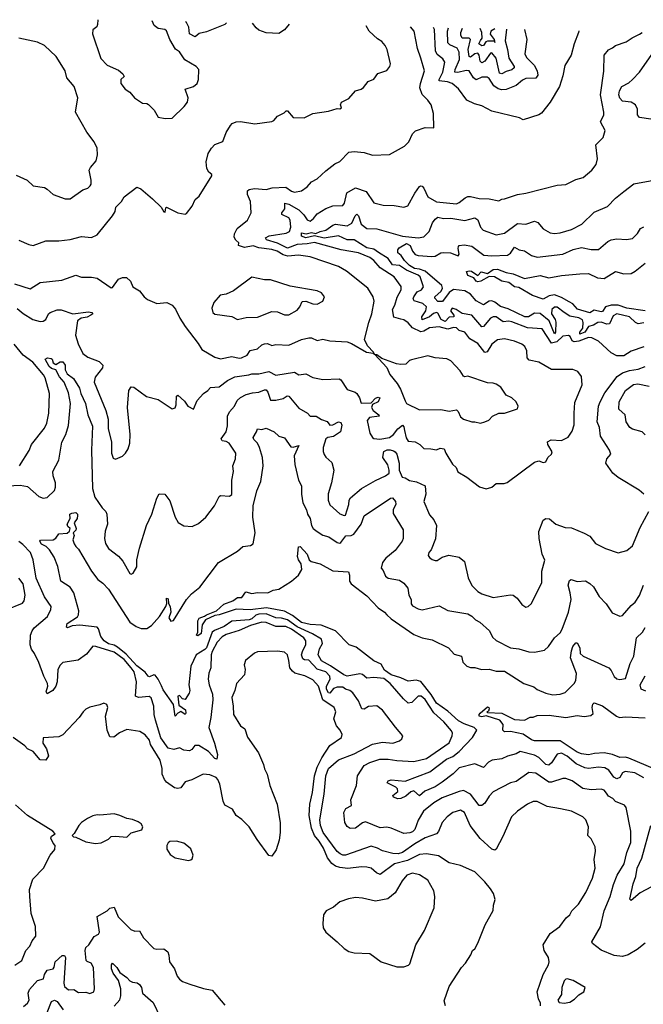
# Model space of a CAD drawing. Extents: x 1468344 to 1613994, y 525695 to 643861.
# Tile 76 of 256: x 1474510 to 1478901, y 636796 to 643725. Entities that reach past the tile are written whole.
import ezdxf

# ---------------------------------------------------------------- set-up
doc = ezdxf.new("R2010")
doc.units = 0

msp = doc.modelspace()

# ---------------------------------------------------------------- linework, layer by layer
at = {"layer": '0CON10XD'}
for points in [[(1475061.3, 643724.8), (1475059.4, 643690.6), (1475053.3, 643675), (1475026.2, 643653.8), (1475022.5, 643625), (1475080.9, 643450.9), (1475126, 643405), (1475205, 643368.9), (1475236, 643345), (1475246.7, 643325), (1475223.3, 643305), (1475222.5, 643275), (1475253.3, 643235), (1475286, 643215), (1475319.4, 643175), (1475375, 643137.1), (1475405, 643134.3), (1475418.3, 643128.3), (1475457.9, 643087.9), (1475485, 643038.8), (1475535, 643028.8), (1475585, 643032), (1475669.2, 643115), (1475691.4, 643145), (1475697.5, 643175), (1475676.7, 643235), (1475734.6, 643255.4), (1475759.2, 643275), (1475768.6, 643305), (1475771.2, 643375), (1475753.8, 643395), (1475673.5, 643443.5), (1475635, 643497.5), (1475608.3, 643518.3), (1475568.6, 643585), (1475545, 643646.2), (1475532.5, 643655), (1475485, 643662.3), (1475457.5, 643685), (1475443, 643715.9)], [(1474473.7, 641866.3), (1474585, 641831.9), (1474655, 641876.5), (1474807.4, 641892.6), (1474905, 641927.9), (1474945, 641912.3), (1475015, 641912.1), (1475055, 641905.5), (1475155, 641837.5), (1475165, 641840), (1475205, 641898.8), (1475235, 641910), (1475261.7, 641911.7), (1475290, 641885), (1475307.5, 641845), (1475355, 641816.7), (1475386.7, 641775), (1475410, 641755), (1475475, 641728), (1475545.9, 641735.9), (1475585, 641716.2), (1475607.4, 641687.4), (1475637.5, 641625), (1475675.9, 641565.9), (1475766.3, 641446.3), (1475794, 641405), (1475885, 641350.8), (1475925, 641337.5), (1476005, 641354.5), (1476055, 641343.1), (1476071.2, 641345), (1476112.5, 641365), (1476132.7, 641397.3), (1476185, 641409.4), (1476215, 641437.1), (1476235, 641444.4), (1476255.6, 641445.6), (1476285, 641432.5), (1476315, 641439.1), (1476405, 641433.5), (1476495, 641473.3), (1476546.8, 641486.8), (1476565.3, 641485.3), (1476605, 641467.8), (1476645, 641476.2), (1476695, 641464.6), (1476815, 641456.9), (1476846.7, 641446.7), (1476953.3, 641385), (1476998.3, 641378.3), (1477008.3, 641371.7), (1477002.5, 641385), (1476959.2, 641429.2), (1476938, 641475), (1476967.8, 641595), (1476990.6, 641655), (1477005.6, 641744.4), (1476998.9, 641775), (1476960.5, 641835), (1476812.2, 641955), (1476755, 641988.8), (1476555, 642056.1), (1476473.2, 642066.8), (1476398.5, 642061.5), (1476365, 642070.4), (1476323.3, 642095), (1476285, 642108.4), (1476195, 642118.8), (1476155, 642132.4), (1476092.9, 642122.9), (1476051.2, 642135), (1476054.2, 642155), (1476033, 642173), (1476020.4, 642195), (1476023.1, 642216.9), (1476040.6, 642255), (1476114.4, 642315), (1476140.5, 642365), (1476134.6, 642445), (1476114.6, 642495), (1476115, 642521.2), (1476125, 642530), (1476162.6, 642537.4), (1476245, 642529.3), (1476287.2, 642542.7), (1476385, 642546.7), (1476425, 642518.2), (1476445, 642511.5), (1476495, 642520.6), (1476535, 642548.8), (1476565, 642583.3), (1476604.1, 642605.9), (1476665, 642662), (1476730, 642710), (1476765, 642726.2), (1476827.3, 642792.7), (1476865, 642797.5), (1476935, 642790), (1476995, 642772), (1477115, 642776.7), (1477220, 642835), (1477249.2, 642865), (1477277.3, 642922.7), (1477297.5, 642942.5), (1477365, 642965.8), (1477426.7, 642963.3), (1477424, 643065), (1477408.6, 643125), (1477385, 643159.2), (1477345, 643198.6), (1477328.2, 643245), (1477331.5, 643275), (1477361.5, 643365), (1477333.8, 643455), (1477311.9, 643521.9), (1477288.5, 643645), (1477261.1, 643673.7)], [(1474503.9, 642173.9), (1474575, 642142), (1474605, 642136), (1474695, 642168.6), (1474785, 642168), (1474865, 642178.6), (1474945, 642198.1), (1475015, 642191.9), (1475055, 642210.8), (1475164.4, 642345), (1475181.9, 642375), (1475187.8, 642405), (1475227.1, 642445), (1475245, 642478.8), (1475335, 642546), (1475363.8, 642535), (1475445, 642464), (1475507.5, 642405), (1475525, 642372.5), (1475535, 642370), (1475538.3, 642401.7), (1475545, 642406.7), (1475625, 642365.6), (1475675, 642356.2), (1475685, 642360), (1475725, 642412.5), (1475745, 642460), (1475775, 642483.3), (1475863.3, 642625), (1475863.3, 642635), (1475841.2, 642651.2), (1475828.8, 642678.8), (1475823.1, 642725), (1475837.9, 642782.1), (1475860.3, 642819.7), (1475884.3, 642845.7), (1475941.4, 642868.6), (1475965, 642930), (1475995, 642981.2), (1476006.7, 642995), (1476035, 643007.1), (1476065, 643008.1), (1476165, 642992.9), (1476285, 643009.2), (1476300, 643015), (1476326.7, 643045), (1476371.7, 643068.3), (1476386.4, 643083.6), (1476395, 643083.8), (1476435, 643036.7), (1476514.1, 643034.1), (1476575, 643064.2), (1476685, 643080.8), (1476745, 643098.8), (1476765, 643097.5), (1476776.2, 643105), (1476770, 643125), (1476776.1, 643143.9), (1476828.6, 643171.4), (1476875, 643223.3), (1476915, 643236.2), (1476931.7, 643248.3), (1476965, 643288.8), (1477005, 643306), (1477032.7, 643347.3), (1477095, 643366.7), (1477116.2, 643395), (1477121.2, 643415), (1477098.8, 643515), (1477084.1, 643544.1), (1477061.2, 643571.2), (1477029.7, 643589.7), (1476971.2, 643645), (1476950.1, 643680.9)], [(1475966.8, 643703.8), (1475955, 643691.8), (1475825, 643640), (1475775, 643628.5), (1475745, 643603.2), (1475706.9, 643625), (1475701.2, 643671.2), (1475684.5, 643705), (1475677.6, 643710.5)], [(1476407.7, 643693.5), (1476375, 643654.3), (1476335, 643628.2), (1476245, 643633.1), (1476195, 643650.9), (1476175, 643666.9), (1476150, 643699.5)], [(1478446.5, 643646.1), (1478444.3, 643635), (1478414.2, 643555), (1478393.8, 643475), (1478347.7, 643402.3), (1478335, 643330), (1478310, 643255), (1478246, 643145), (1478183.9, 643066.1), (1478165.8, 643054.2), (1478055, 643020), (1478030, 643035), (1477835, 643081.1), (1477765, 643117.5), (1477712.4, 643132.4), (1477658.6, 643158.6), (1477599.1, 643239.1), (1477555.6, 643275), (1477522.6, 643287.4), (1477463.2, 643295), (1477462.9, 643305), (1477490, 643355), (1477504.6, 643425), (1477489.4, 643449.4), (1477450.9, 643480.9), (1477437.3, 643505), (1477430.8, 643655), (1477423.8, 643669.9)], [(1478064, 643655), (1478081.1, 643585), (1478067.3, 643485), (1478078.9, 643458.9), (1478132.9, 643405), (1478153.5, 643365), (1478158.6, 643335), (1478145, 643314.3), (1478075, 643312.1), (1478050.1, 643299.9), (1478005, 643262.7), (1477935, 643233.9), (1477905, 643232), (1477879.2, 643239.2), (1477849.1, 643259.1), (1477815, 643310.9), (1477800.8, 643320.8), (1477765, 643321), (1477725, 643300.7), (1477706.1, 643315), (1477674.8, 643364.8), (1477655, 643367.9), (1477595, 643352.5), (1477575.3, 643355.3), (1477575.6, 643375), (1477606.6, 643445), (1477605, 643495.8), (1477591.8, 643525), (1477538.3, 643548.3), (1477525, 643562.9), (1477523, 643645), (1477530.3, 643667.4)], [(1477939.1, 643657.9), (1477928.6, 643575), (1477945.3, 643515.3), (1477953.9, 643455), (1477991.2, 643395), (1477991.8, 643385), (1477975, 643371.6), (1477935, 643361.3), (1477905, 643344.8), (1477888.7, 643348.7), (1477865, 643453.8), (1477835, 643490.7), (1477825, 643488.5), (1477785, 643431.9), (1477765, 643420.3), (1477752, 643432), (1477744.7, 643475), (1477735, 643488.9), (1477715, 643484.7), (1477685, 643460.9), (1477675.5, 643465.5), (1477668.4, 643515), (1477685.3, 643585.3), (1477674.7, 643594.7), (1477625.7, 643595.7), (1477616.2, 643615), (1477617.1, 643635), (1477629.1, 643665.1)], [(1477855.1, 643659.8), (1477827, 643645), (1477824, 643624), (1477850.6, 643585), (1477853.2, 643572.6), (1477855, 643564.2), (1477853.2, 643572.6), (1477805, 643574.1), (1477791.9, 643568.1), (1477775, 643542.3), (1477765, 643541.9), (1477742.9, 643555), (1477755, 643578.9), (1477766.3, 643595), (1477764.6, 643634.6), (1477752.8, 643662.2)], [(1474485, 642630), (1474562.5, 642595), (1474605, 642556.7), (1474685, 642543.8), (1474705, 642533.3), (1474745, 642494), (1474830, 642465), (1474865, 642464.3), (1474955, 642526.7), (1474990.7, 642539.3), (1475006.7, 642555), (1475013, 642567), (1475013.3, 642595), (1475000.8, 642665), (1475009.2, 642685), (1475048.3, 642731.7), (1475058.9, 642775), (1475055, 642820), (1475035.5, 642865), (1474982.9, 642932.9), (1474904.4, 643075), (1474919.2, 643175), (1474895, 643253.8), (1474842, 643315), (1474831.4, 643365), (1474766.6, 643466.6), (1474685, 643542.5), (1474635, 643566.2), (1474505, 643594.4)], [(1475117.5, 640975), (1475132.5, 640915), (1475133.3, 640846.7), (1475156, 640755), (1475158, 640675), (1475169.3, 640639.3), (1475185, 640632.5), (1475235, 640653.3), (1475255.9, 640674.1), (1475274, 640705), (1475285.5, 640744.5), (1475288.5, 640805), (1475269.4, 640995), (1475280, 641115), (1475295, 641142.5), (1475315, 641140), (1475404.1, 641074.1), (1475485, 641053.3), (1475585, 640987.5), (1475605.9, 640994.1), (1475613.3, 641015), (1475613.9, 641076.1), (1475625, 641082.5), (1475671.2, 641041.2), (1475695, 641005.7), (1475735, 640984.4), (1475759.5, 641045), (1475803.6, 641095), (1475835.4, 641115), (1475855, 641137.1), (1475915, 641141.6), (1475973.9, 641186.1), (1476025, 641211.2), (1476123.3, 641225), (1476145, 641233.3), (1476195, 641232), (1476265, 641249.6), (1476315, 641224.4), (1476445, 641245.6), (1476475, 641225.5), (1476525, 641232.3), (1476575, 641206), (1476645, 641193.8), (1476758.8, 641198.8), (1476770.5, 641190.5), (1476815, 641122.5), (1476873.3, 641103.3), (1476885, 641094), (1476902.9, 641065), (1476915.7, 641025.7), (1476985, 641028.5), (1477015, 641061.9), (1477035, 641068.6), (1477046.7, 641065), (1477033.6, 641035), (1476993.4, 641016.6), (1476988.1, 640995), (1476999.7, 640975), (1477039.6, 640945), (1477040.6, 640935), (1476974.4, 640925.6), (1476956.7, 640905), (1476975.7, 640815), (1476995, 640786), (1477005, 640778.8), (1477045, 640772.9), (1477115, 640785.3), (1477142.2, 640805), (1477172.2, 640845), (1477205, 640871.6), (1477215, 640860), (1477219.6, 640835), (1477231.5, 640781.5), (1477245, 640759.5), (1477295, 640753.2), (1477326.9, 640735), (1477355, 640708), (1477406.2, 640706.2), (1477445, 640697.5), (1477470.9, 640709.1), (1477498.8, 640705), (1477510, 640675), (1477557.7, 640597.7), (1477582.7, 640572.7), (1477595, 640543.3), (1477658.8, 640505), (1477747.7, 640437.7), (1477795, 640424), (1477835, 640436.2), (1477865, 640462), (1477921.7, 640461.7), (1477942.7, 640467.3), (1478135, 640612), (1478165, 640621.2), (1478195, 640610), (1478215, 640614.3), (1478230, 640645), (1478255, 640667.5), (1478260, 640685), (1478229.4, 640735), (1478226.2, 640755), (1478252.1, 640767.9), (1478326.2, 640763.8), (1478372.5, 640787.5), (1478399.8, 640830.2), (1478414.5, 640875), (1478415.5, 640955), (1478419.8, 641030.2), (1478470.8, 641155), (1478466.9, 641215), (1478440, 641250), (1478405, 641262.7), (1478254.1, 641264.1), (1478165, 641315.6), (1478098.3, 641328.3), (1478084.5, 641345), (1478081.9, 641395), (1478066.7, 641425), (1478045, 641441.5), (1477995, 641461.8), (1477925, 641479.4), (1477875, 641472.9), (1477835, 641441.9), (1477801.6, 641388.4), (1477785, 641383.1), (1477735, 641445.6), (1477679.2, 641479.2), (1477645, 641525.6), (1477605, 641537.3), (1477585, 641556.4), (1477565, 641559.6), (1477525, 641548.2), (1477465, 641562.7), (1477395, 641556.8), (1477356.8, 641533.2), (1477335, 641529.1), (1477276.7, 641556.7), (1477245, 641591.9), (1477215, 641612.9), (1477195, 641618.1), (1477145, 641631.9), (1477134.7, 641684.7), (1477151.1, 641715), (1477168.2, 641771.8), (1477196.1, 641825), (1477196.7, 641846.7), (1477146.4, 641916.4), (1477049.4, 641979.4), (1477005, 642030.8), (1476975, 642051.2), (1476895, 642083.2), (1476775, 642104.4), (1476585, 642157.7), (1476535, 642146.7), (1476465, 642142.8), (1476395, 642117.2), (1476325, 642152.4), (1476248.4, 642175), (1476241.1, 642188.9), (1476266.1, 642203.9), (1476386.3, 642223.7), (1476410.4, 642235), (1476420.6, 642265), (1476414.2, 642315), (1476405, 642329.6), (1476357.1, 642355), (1476356.7, 642365), (1476377.2, 642395), (1476376.8, 642433.2), (1476405, 642426.1), (1476475, 642387.8), (1476511.6, 642351.6), (1476535, 642315.7), (1476555, 642308.1), (1476579.2, 642325), (1476605, 642359.4), (1476665, 642396.7), (1476715, 642415.4), (1476785, 642416.9), (1476796.7, 642433.3), (1476813.1, 642506.9), (1476875, 642542.8), (1476949.1, 642515), (1477005, 642436), (1477069.5, 642419.5), (1477147.9, 642417.9), (1477215, 642406.2), (1477242.5, 642415), (1477291.9, 642505), (1477325, 642552), (1477335, 642556), (1477345, 642553.8), (1477355, 642538.8), (1477385, 642478.9), (1477445, 642442), (1477585, 642430), (1477605, 642437.3), (1477647.9, 642472.1), (1477665, 642479.6), (1477685, 642479.6), (1477745, 642465.7), (1477815, 642464.2), (1477885, 642450), (1477905, 642462.5), (1477925, 642463.3), (1478014.3, 642495.7), (1478075, 642503.5), (1478295, 642560), (1478355, 642566.2), (1478425, 642599.3), (1478478, 642615), (1478539.2, 642665), (1478568.6, 642705), (1478579.2, 642745), (1478566.2, 642845), (1478618.8, 642895), (1478632, 642945), (1478600.8, 643005), (1478622.5, 643055), (1478624.2, 643075), (1478598.8, 643195), (1478622.7, 643362.7), (1478626.7, 643475), (1478655, 643513.3), (1478685, 643527.5), (1478705, 643543.3), (1478781.2, 643568.8), (1478822.6, 643597.4), (1478875, 643622.2), (1478892.6, 643635.7)], [(1478955, 643026), (1478875, 643036.8), (1478859.4, 643055), (1478860, 643095), (1478846.5, 643125), (1478815, 643144), (1478755, 643150.4), (1478735, 643172.5), (1478728.5, 643195), (1478732.5, 643225), (1478750.6, 643255), (1478798.9, 643281.1), (1478825, 643303.8), (1478874.5, 643355), (1478960.7, 643479.3)], [(1477356.7, 642196.7), (1477393.5, 642235), (1477417.5, 642295), (1477435, 642321.5), (1477455.3, 642334.7), (1477495, 642325.3), (1477547.1, 642327.1), (1477645, 642311.9), (1477715, 642331.5), (1477737.1, 642317.1), (1477754.6, 642265), (1477773.4, 642243.4), (1477865, 642212.1), (1477925, 642222.1), (1478015, 642290.7), (1478075, 642286.7), (1478135, 642307.1), (1478158.3, 642298.3), (1478195, 642254.2), (1478245, 642224.2), (1478275, 642219.2), (1478315, 642224.6), (1478395, 642248.2), (1478468.6, 642285), (1478555, 642370.6), (1478649.1, 642410.9), (1478705, 642469.2), (1478763.6, 642516.4), (1478835, 642569.2), (1478976.4, 642596.4)], [(1478905, 641422.5), (1478815, 641392.5), (1478765, 641359.2), (1478715, 641360), (1478675, 641380), (1478585, 641461.9), (1478538, 641485), (1478515, 641489.4), (1478446.5, 641463.5), (1478415, 641458.8), (1478399.7, 641465), (1478386.5, 641496.5), (1478375, 641502.5), (1478335, 641497.5), (1478291.8, 641458.2), (1478255, 641448.2), (1478189, 641549), (1478085, 641555.9), (1477975, 641597.6), (1477955, 641602.4), (1477915, 641599.3), (1477865, 641633), (1477845, 641634.8), (1477825, 641624.1), (1477775, 641566.2), (1477765, 641563.8), (1477695, 641645.8), (1477625, 641658.2), (1477584.5, 641685), (1477555, 641694.2), (1477544.1, 641675), (1477567.5, 641645), (1477566.2, 641635), (1477535, 641630.9), (1477505, 641601.3), (1477478, 641615), (1477455, 641658.8), (1477445, 641665.2), (1477425, 641656.9), (1477397, 641633), (1477345, 641612.9), (1477340.9, 641635), (1477371.2, 641675), (1477373.9, 641703.9), (1477348.7, 641728.7), (1477287.6, 641747.6), (1477281.2, 641761.2), (1477284.5, 641775.5), (1477309.7, 641810.3), (1477339.1, 641825), (1477354.5, 641845), (1477330.3, 641915), (1477315, 641927.7), (1477235, 641961.2), (1477185, 641994.4), (1477135, 642000.6), (1477103.9, 642043.9), (1477036.8, 642086.8), (1477005, 642109.3), (1476955, 642119.3), (1476865, 642176.2), (1476815, 642175.2), (1476755, 642202.8), (1476655, 642186.4), (1476585, 642203.2), (1476525, 642189.6), (1476495, 642201.1), (1476495.6, 642224.4), (1476528.5, 642218.5), (1476565, 642226.4), (1476595, 642220.3), (1476625, 642234.8), (1476667, 642243), (1476715, 642279.6), (1476733.2, 642286.8), (1476815, 642273.9), (1476848, 642292), (1476873, 642345), (1476885, 642355.5), (1476895, 642345.8), (1476915.3, 642285), (1476955, 642254.7), (1477025, 642252.3), (1477205, 642201.2), (1477315, 642189.6), (1477356.7, 642196.7)], [(1478905, 641591.9), (1478865, 641584.7), (1478845.2, 641595.2), (1478805, 641634.3), (1478715, 641653.9), (1478689.7, 641640.3), (1478664.3, 641585.7), (1478645, 641582.9), (1478605, 641597.2), (1478580.8, 641595), (1478550.6, 641575), (1478515, 641565.8), (1478488.8, 641525), (1478455, 641512.6), (1478454.5, 641525), (1478474.3, 641555), (1478478.7, 641595), (1478473.9, 641613.9), (1478448, 641628), (1478385, 641637.6), (1478345, 641664.2), (1478295, 641701.1), (1478275, 641701.1), (1478256.7, 641685), (1478255.2, 641655), (1478280.1, 641615), (1478285.5, 641595.5), (1478284, 641525), (1478275, 641514.1), (1478239.4, 641605), (1478175, 641656.3), (1478135, 641660.9), (1478093.8, 641635), (1478066.8, 641633.2), (1477949.2, 641689.2), (1477895, 641705.5), (1477856.6, 641736.6), (1477835, 641746.2), (1477815, 641743.5), (1477775, 641718.1), (1477725, 641745.4), (1477685, 641794.2), (1477645, 641816.2), (1477565, 641825.7), (1477535, 641804.3), (1477487.4, 641742.6), (1477455, 641741.9), (1477432.4, 641765), (1477433.5, 641775), (1477478.8, 641815), (1477486.4, 641835), (1477481.7, 641855), (1477365.2, 641955.2), (1477325, 641968.6), (1477290.3, 641975), (1477254.3, 641995), (1477219.8, 642029.8), (1477197.5, 642065), (1477173.7, 642083.7), (1477173.2, 642105), (1477181.4, 642118.6), (1477235, 642150.1), (1477260, 642135), (1477275.2, 642095), (1477295, 642073.6), (1477315, 642065.8), (1477411.2, 642058.8), (1477435, 642061.2), (1477475, 642084.4), (1477495, 642087.8), (1477544.6, 642084.6), (1477597.8, 642062.2), (1477605.5, 642075), (1477597.5, 642115), (1477600.3, 642129.7), (1477605, 642135.7), (1477639.1, 642140.9), (1477695, 642131.5), (1477778.8, 642068.8), (1477835, 642062.7), (1477945, 642068.5), (1477965, 642082.5), (1477995, 642123.5), (1478026.2, 642106.2), (1478065, 642099.5), (1478115, 642064.7), (1478155, 642054.7), (1478335, 642074.1), (1478406.7, 642106.7), (1478465, 642122.7), (1478535, 642106.9), (1478585, 642107.5), (1478652, 642165), (1478675, 642175.6), (1478715, 642182.5), (1478782.3, 642177.7), (1478825, 642185.8), (1478859.9, 642220.1), (1478882.3, 642255), (1478905, 642267.1)], [(1478915, 641677), (1478785, 641695.4), (1478725, 641715.5), (1478675, 641716.2), (1478635, 641704.8), (1478615, 641672.5), (1478605, 641669.6), (1478555, 641679.7), (1478525, 641661), (1478438.2, 641688.2), (1478405, 641726.4), (1478379.1, 641739.1), (1478325, 641770.3), (1478275, 641789.4), (1478237.7, 641782.3), (1478195, 641758.9), (1478120, 641785), (1478025, 641840), (1477995, 641845.4), (1477954.3, 641875), (1477905, 641884.7), (1477854, 641915), (1477815, 641918.8), (1477756.2, 641885), (1477735, 641880.3), (1477724.4, 641885), (1477708.2, 641908.2), (1477666.3, 641925), (1477656.4, 641953.6), (1477675, 641958.6), (1477692.7, 641955), (1477735, 641925.8), (1477758.6, 641951.4), (1477805, 641938.9), (1477843.8, 641966.2), (1477875, 641968.9), (1477935, 641945.6), (1477985.7, 641935.7), (1478065, 641904.2), (1478175, 641924.3), (1478235, 641908), (1478325.4, 641924.6), (1478453.5, 641936.5), (1478515, 641938.9), (1478578.7, 641908.7), (1478625, 641904.7), (1478705, 641952.5), (1478765, 641936.4), (1478815, 641938.9), (1478844.8, 641955.2), (1478915, 642012.5)], [(1476045, 641616.2), (1476085, 641623.8), (1476105, 641630), (1476185, 641631.4), (1476285, 641671.9), (1476325, 641668.6), (1476375, 641647.1), (1476405, 641648.9), (1476465, 641681.4), (1476482.9, 641705), (1476498.6, 641741.4), (1476525, 641744.4), (1476575, 641725.6), (1476605, 641722.9), (1476643.8, 641745), (1476656.7, 641775), (1476635, 641803.3), (1476605, 641816.2), (1476415, 641848.6), (1476276.2, 641893.8), (1476235, 641894.2), (1476145, 641912), (1476015, 641817.1), (1475965, 641792.9), (1475922.7, 641787.3), (1475876.7, 641735), (1475863.8, 641695), (1475871.2, 641665), (1475885, 641653.8), (1476005, 641635.8), (1476045, 641616.2)], [(1474493, 641693), (1474535, 641656.7), (1474602, 641615), (1474655, 641600.8), (1474675, 641602.5), (1474693.8, 641615), (1474713.1, 641655), (1474725.3, 641664.7), (1474775, 641684.1), (1474802.7, 641682.7), (1474885, 641655.4), (1474995, 641668.8), (1475019.2, 641665), (1475026.2, 641655), (1475011.5, 641645), (1474985, 641632.3), (1474944.2, 641625), (1474916.9, 641605), (1474902.3, 641505), (1474922.3, 641445), (1474955.4, 641375), (1474991.2, 641351.2), (1475070.5, 641320.5), (1475095.5, 641295), (1475092.9, 641275), (1475041.7, 641208.3), (1475035.4, 641175), (1475117.5, 640975)], [(1474510, 640585), (1474576.2, 640693.8), (1474594.6, 640735.4), (1474685, 640850), (1474700.6, 640885), (1474714.6, 640955), (1474721, 641095), (1474689.2, 641205), (1474677.9, 641225), (1474603.3, 641315), (1474535.1, 641365.1), (1474472.1, 641442.1)], [(1477755, 640886.7), (1477785, 640894.2), (1477814.3, 640905.7), (1477840, 640935), (1477883.8, 640955), (1477925, 640956.9), (1478015, 640987.5), (1478020, 641005), (1478005, 641036.7), (1477976.7, 641065), (1477935, 641082.5), (1477898.3, 641138.3), (1477865, 641160), (1477845, 641168), (1477805, 641169.2), (1477665, 641216.7), (1477645, 641212.5), (1477635, 641217.5), (1477612.5, 641255), (1477546.7, 641325), (1477518.3, 641338.3), (1477435, 641345.6), (1477385, 641360), (1477269.4, 641330.6), (1477254.4, 641325.6), (1477228.7, 641301.3), (1477195, 641297.5), (1477162.7, 641302.7), (1477060, 641340), (1477026.1, 641366.1), (1477011.7, 641368.3), (1477095, 641276.7), (1477117.7, 641227.7), (1477168.8, 641165), (1477192, 641125), (1477223.8, 641043.8), (1477235, 641023.5), (1477325, 640978.6), (1477475, 640980.8), (1477535, 640970), (1477585, 640980), (1477598.7, 640968.7), (1477615, 640931.2), (1477635, 640914), (1477694.1, 640894.1), (1477715.9, 640895.9), (1477755, 640886.7)], [(1474424.1, 640444.1), (1474515, 640449.1), (1474565, 640440.8), (1474645, 640368.9), (1474675, 640357.3), (1474705, 640361.5), (1474755, 640411.4), (1474763.3, 640435), (1474763.4, 640465), (1474746.2, 640515), (1474744.7, 640545), (1474785.3, 640625), (1474807.6, 640752.4), (1474835.6, 640805), (1474855, 640870), (1474867.5, 641025), (1474855, 641098), (1474823.1, 641175), (1474791.2, 641211.2), (1474765, 641260.8), (1474735, 641270.7), (1474717.3, 641285), (1474689.5, 641335), (1474705.3, 641344.7), (1474731.4, 641341.4), (1474738.8, 641335), (1474745, 641309.5), (1474765, 641299.6), (1474795, 641316.9), (1474815, 641316.5), (1474831.8, 641295), (1474830.5, 641260.5), (1474845, 641233.8), (1474889.2, 641199.2), (1474932.1, 641132.1), (1474941.8, 641095), (1474972.8, 641025), (1474989.2, 640945), (1475023.9, 640865), (1475016.6, 640695), (1475022.4, 640425), (1475039.2, 640365), (1475091.1, 640291.1), (1475116.4, 640265), (1475123.8, 640245), (1475129.5, 640175), (1475113.2, 640125), (1475107.5, 640075), (1475115, 640040), (1475135, 640003.8), (1475205, 639950), (1475235.6, 639915.6), (1475285, 639827.5), (1475295, 639823.3), (1475308.8, 639831.2), (1475335.7, 639874.3), (1475335.6, 639925), (1475354.5, 640005), (1475403.8, 640165), (1475440.9, 640245), (1475475, 640357.5), (1475491.7, 640388.3), (1475532.5, 640385), (1475568.3, 640338.3), (1475604, 640225), (1475626.1, 640186.1), (1475665, 640163.3), (1475725, 640158.8), (1475770.5, 640179.5), (1475821.2, 640225), (1475882.5, 640305), (1475915, 640370), (1475925, 640376.7), (1475988.3, 640371.7), (1476005, 640383.3), (1476003.1, 640485), (1476015.7, 640545), (1476012, 640585), (1476030, 640635), (1476032.9, 640675), (1475985.4, 640745), (1475965, 640756.6), (1475935, 640762), (1475930, 640775), (1475964.3, 640825), (1475974.1, 640865.9), (1475974.5, 640935), (1475988.1, 640965), (1476023.3, 641005), (1476041.9, 641045), (1476065, 641066.4), (1476105, 641086.4), (1476150.3, 641099.7), (1476195, 641103.8), (1476235, 641121.4), (1476245, 641119.7), (1476256.8, 641105), (1476276.5, 641046.5), (1476315, 641046.4), (1476365, 641060), (1476392.6, 641077.4), (1476405, 641075.6), (1476475, 640991.5), (1476536.4, 640956.4), (1476555, 640936), (1476597.1, 640935), (1476635, 640910.4), (1476675, 640898.5), (1476695, 640871.8), (1476715, 640874.3), (1476755, 640896.2), (1476771, 640891), (1476779, 640871), (1476769.1, 640825), (1476719.2, 640790.8), (1476679.4, 640785), (1476666, 640775), (1476647.3, 640715), (1476647.3, 640687.3), (1476654.6, 640664.6), (1476665, 640646), (1476709.1, 640609.1), (1476721.8, 640555), (1476706.2, 640465), (1476682.7, 640387.3), (1476683, 640343), (1476695, 640310), (1476765, 640247.8), (1476794.1, 640235.9), (1476805, 640239.2), (1476827.1, 640312.9), (1476830.2, 640345), (1476839, 640361), (1476916.9, 640425), (1477016.6, 640483.4), (1477085, 640514.2), (1477111.4, 640535), (1477112.3, 640555), (1477101.5, 640591.5), (1477067.4, 640645), (1477071.2, 640675), (1477075, 640685.3), (1477097.3, 640697.3), (1477119.2, 640699.2), (1477141.8, 640691.8), (1477155, 640684.2), (1477165, 640667.5), (1477181.3, 640605), (1477183.1, 640555), (1477204.4, 640505), (1477225, 640500), (1477255, 640481.2), (1477305, 640472.9), (1477366.5, 640445), (1477370.7, 640385), (1477356.5, 640335), (1477395, 640240), (1477426.9, 640205), (1477444.5, 640165), (1477438.9, 640071.1), (1477407.1, 639995), (1477391.4, 639975), (1477386.7, 639955), (1477395, 639941.4), (1477415, 639925.7), (1477435, 639920), (1477449.5, 639920.5), (1477485, 639943.8), (1477532.3, 639957.7), (1477605, 639942.9), (1477641.9, 639911.9), (1477668.1, 639798.1), (1477695, 639742.9), (1477735, 639701.1), (1477765, 639684.5), (1477845, 639660), (1477965, 639678.6), (1477985, 639675.8), (1478013.8, 639655), (1478045, 639610), (1478075, 639590), (1478090, 639595), (1478115, 639617.5), (1478185.6, 639765), (1478186.7, 639845), (1478207.9, 639922.1), (1478189.5, 639965), (1478169.1, 640075), (1478166.8, 640123.2), (1478195, 640202.5), (1478215, 640216), (1478241.7, 640211.7), (1478285, 640176), (1478351.4, 640151.4), (1478395, 640149.2), (1478485, 640111.4), (1478525, 640090), (1478565, 640039.2), (1478635, 640004), (1478725, 639973.8), (1478785, 639990.8), (1478825, 640022), (1478878.7, 640151.3), (1478939.4, 640265)], [(1478905, 640386.7), (1478872, 640415), (1478725, 640502.3), (1478687.8, 640535), (1478636.2, 640605), (1478643.8, 640635), (1478673.3, 640666.7), (1478664.2, 640695), (1478600.6, 640795), (1478592.2, 640855), (1478577.1, 640895), (1478585.3, 641005), (1478596.8, 641035), (1478630.6, 641099.4), (1478716.2, 641213.8), (1478755, 641240), (1478803.9, 641256.1), (1478865, 641265.7), (1478915, 641283.5)], [(1478915, 640803.3), (1478894.2, 640824.2), (1478825, 640842.7), (1478806.5, 640855), (1478779.5, 640895), (1478773.2, 640943.2), (1478730, 640985), (1478731.5, 641035), (1478775.8, 641115), (1478833.1, 641156.9), (1478862.7, 641162.7), (1478943.4, 641146.6)], [(1474745.9, 640064.1), (1474765, 640077.5), (1474785, 640107.5), (1474845, 640111.2), (1474861.2, 640125), (1474865.6, 640145), (1474849.1, 640159.1), (1474844.5, 640174.5), (1474866.7, 640215), (1474864.3, 640245), (1474876.7, 640253.3), (1474906, 640256), (1474916.4, 640246.4), (1474918.1, 640235), (1474914.6, 640215), (1474894, 640185), (1474907.1, 640145), (1474905, 640132), (1474888, 640115), (1474894.4, 640095), (1474884.4, 640065), (1474895, 640036.2), (1474905, 640016.7), (1474925, 640000), (1475015, 639844.2), (1475060, 639785), (1475095, 639759.4), (1475135, 639718.6), (1475285.2, 639485.2), (1475330, 639455), (1475365, 639440.8), (1475405, 639440.8), (1475437.4, 639462.6), (1475494.2, 639525), (1475540.4, 639595), (1475547, 639617), (1475545, 639654), (1475555, 639650), (1475557.3, 639617.3), (1475568.9, 639595), (1475573.6, 639555), (1475560.5, 639515), (1475575, 639492.5), (1475592.4, 639497.6), (1475685, 639646), (1475719.2, 639685), (1475779.1, 639730.9), (1475910, 639905), (1476044.4, 639985.6), (1476081.9, 640018.1), (1476135, 640026), (1476155, 640037.5), (1476167.9, 640115), (1476152.8, 640225), (1476154.7, 640305), (1476179.7, 640410.3), (1476207.5, 640475), (1476224.2, 640585), (1476220, 640645), (1476199.1, 640715), (1476185, 640745.8), (1476160.1, 640770.1), (1476154.4, 640785), (1476178.8, 640825), (1476185, 640846), (1476215, 640842), (1476245, 640850.8), (1476301.2, 640825), (1476334.4, 640794.4), (1476375, 640782.9), (1476419.1, 640719.1), (1476435, 640716.5), (1476475, 640727.5), (1476444.1, 640655), (1476448.8, 640595), (1476473.1, 640485), (1476494.2, 640444.2), (1476494.5, 640385), (1476503.6, 640325), (1476529.6, 640275), (1476536.9, 640245), (1476556.2, 640215), (1476566.1, 640165), (1476577.3, 640145), (1476603.9, 640123.9), (1476645, 640098), (1476688, 640085), (1476745.8, 640045), (1476765, 640040.7), (1476772.2, 640045), (1476807.8, 640092.2), (1476845, 640095.9), (1476863.3, 640105), (1476915.8, 640174.2), (1476936, 640234), (1477121.2, 640358.8), (1477135, 640360), (1477156.7, 640335), (1477157.8, 640315), (1477140, 640275), (1477139.1, 640249.1), (1477209.4, 640135), (1477211.1, 640075), (1477203.6, 640056.4), (1477155, 639990.8), (1477089.2, 639935), (1477065, 639906), (1477056.2, 639866.2), (1477069.7, 639849.7), (1477085, 639808.8), (1477105, 639795.8), (1477185, 639781.4), (1477215, 639759.2), (1477242.9, 639725), (1477250, 639675), (1477265.6, 639645), (1477267.5, 639615), (1477275, 639600.8), (1477315, 639579.4), (1477345, 639572.5), (1477465, 639600), (1477525, 639567.8), (1477665, 639543.3), (1477695, 639528.5), (1477720.7, 639500.7), (1477750, 639485), (1477817.5, 639425), (1477840.2, 639380.2), (1477865, 639355.7), (1477965.5, 639304.5), (1478025, 639296.9), (1478095, 639276.7), (1478135.6, 639274.4), (1478205, 639288.6), (1478234.2, 639315), (1478276, 639375), (1478315, 639411.2), (1478330.8, 639435), (1478374.4, 639555.6), (1478392.2, 639645), (1478387.1, 639692.9), (1478372.3, 639745), (1478381.7, 639778.3), (1478393.7, 639786.3), (1478435, 639771.9), (1478495, 639775.6), (1478525, 639757.1), (1478549.4, 639735), (1478590, 639665), (1478639.2, 639615), (1478681.7, 639551.7), (1478735, 639528.8), (1478755, 639531.2), (1478816.8, 639603.2), (1478845, 639627.1), (1478875, 639672.5), (1478902.8, 639745)], [(1478318, 638172), (1478225, 638187.8), (1478155, 638224.4), (1478125, 638224.2), (1478085, 638204.5), (1478014.3, 638155.7), (1477974.2, 638115.8), (1477912.1, 637977.9), (1477865, 637889.2), (1477855, 637881.1), (1477835, 637887.1), (1477752, 637962), (1477682.7, 638055), (1477641.2, 638145), (1477615, 638161.8), (1477559.2, 638145), (1477520, 638115), (1477486.2, 638075), (1477458.3, 638011.7), (1477444.1, 637995.9), (1477365, 637966.7), (1477293.6, 637926.4), (1477205.6, 637864.4), (1477175, 637855.5), (1477136.7, 637856.7), (1477065, 637876.2), (1477030.8, 637895), (1476985, 637908.2), (1476805, 637846.9), (1476785, 637846.9), (1476765.8, 637855), (1476745, 637872.7), (1476646.7, 638005), (1476627.6, 638055), (1476623.2, 638095), (1476654.4, 638275), (1476666.6, 638403.4), (1476685, 638456.2), (1476755, 638517.2), (1476865, 638558.8), (1476995, 638627.2), (1477065, 638641.8), (1477136.7, 638633.3), (1477185, 638650.8), (1477200, 638665), (1477208, 638685), (1477156.6, 638746.6), (1477065.4, 638865.4), (1477025, 638895.7), (1476967, 638893), (1476935, 638873.6), (1476920, 638875), (1476895, 638930.8), (1476855, 638987.3), (1476835.6, 639005), (1476805, 639013.4), (1476785, 639027.1), (1476745, 639028.8), (1476720.4, 639019.6), (1476695, 638986.7), (1476685, 638989.2), (1476671.8, 639015), (1476670.7, 639035), (1476696.2, 639085), (1476694.8, 639105), (1476665, 639136.1), (1476605.7, 639155.7), (1476547.2, 639217.2), (1476515, 639220.4), (1476505, 639227.4), (1476494.3, 639255), (1476503.1, 639286.9), (1476525.3, 639325.3), (1476525.3, 639355), (1476510, 639375), (1476425, 639436.1), (1476385, 639454), (1476315, 639454), (1476245, 639482.8), (1476215, 639485.7), (1476135, 639462.3), (1476055, 639427.4), (1475965, 639398.4), (1475935, 639382.1), (1475901.3, 639345), (1475865, 639279.4), (1475857.7, 639255), (1475857.3, 639165), (1475842.6, 639127.4), (1475837.6, 639085), (1475843.9, 639045), (1475867.9, 638977.9), (1475870.6, 638939.4), (1475855.7, 638814.3), (1475841.1, 638745), (1475881.2, 638635), (1475902.2, 638555), (1475898.8, 638521.2), (1475885, 638527.1), (1475839.6, 638575), (1475772.3, 638617.7), (1475742.7, 638617.3), (1475721.7, 638588.3), (1475705, 638579.2), (1475665, 638584.2), (1475635, 638601.2), (1475595, 638588.5), (1475555, 638599.1), (1475505, 638671.1), (1475466.9, 638796.9), (1475457.9, 638835), (1475455.3, 638895), (1475435, 638954), (1475422.4, 638962.4), (1475346.3, 638956.3), (1475325.7, 638965), (1475331.9, 639065), (1475315.6, 639135), (1475296.4, 639165), (1475245, 639221.6), (1475175, 639273.7), (1475047.5, 639315), (1475025, 639315.7), (1474980.9, 639259.1), (1474922, 639218), (1474815, 639202.7), (1474795, 639182.2), (1474777.9, 639152.1), (1474773.7, 639065), (1474765.3, 639034.7), (1474743.6, 639005), (1474705, 638980.9), (1474697.9, 638995), (1474709.6, 639035), (1474706.7, 639055), (1474680.4, 639105), (1474645, 639202.5), (1474615.7, 639265.7), (1474594.6, 639295), (1474585.3, 639325.3), (1474586.6, 639393.4), (1474597.8, 639425), (1474612.9, 639445), (1474705.4, 639525), (1474730, 639575), (1474731.9, 639595), (1474684, 639664), (1474626.1, 639795), (1474605.9, 639925), (1474586.2, 639975), (1474532.9, 640032.9), (1474505, 640054.1)], [(1478915, 637225.8), (1478857.9, 637182.1), (1478795.4, 637144.6), (1478755, 637133.5), (1478695, 637140.4), (1478605, 637176.7), (1478543.8, 637223.8), (1478538.6, 637235), (1478599.4, 637340.6), (1478626.6, 637455), (1478666.9, 637555), (1478691, 637639), (1478716.4, 637705), (1478765.7, 637784.3), (1478786.2, 637865), (1478813.8, 637935), (1478812.5, 638015), (1478781.2, 638181.2), (1478768.3, 638198.3), (1478705, 638222.9), (1478685.7, 638245), (1478655, 638260), (1478642.1, 638282.1), (1478625, 638304.4), (1478605, 638310.4), (1478535, 638305.4), (1478475, 638315.5), (1478399.8, 638369.8), (1478355, 638385.4), (1478335, 638384.4), (1478255, 638359.3), (1478235, 638360.4), (1478145, 638422.3), (1478095, 638428.2), (1478006, 638365), (1477965, 638354.4), (1477845, 638290.8), (1477815, 638260), (1477785, 638210.8), (1477765, 638195.7), (1477745, 638195.8), (1477684.4, 638275), (1477635, 638300.4), (1477605, 638294.6), (1477485, 638249.1), (1477426.7, 638215), (1477353.9, 638155), (1477315, 638091.9), (1477292.7, 638027.3), (1477275, 638009.4), (1477256.6, 638003.4), (1477215, 637998.2), (1477126.8, 638036.8), (1477095, 638042.9), (1477048.9, 638038.9), (1476945, 638080.5), (1476925, 638074.5), (1476875, 638036.7), (1476837.5, 638032.5), (1476815, 638046.7), (1476800.8, 638075), (1476791.7, 638145), (1476806, 638174), (1476845.8, 638195), (1476842.2, 638235), (1476881.9, 638335), (1476890, 638405), (1476935, 638476.1), (1476975, 638497.3), (1477045, 638520.7), (1477105, 638521.8), (1477165, 638510.9), (1477284.7, 638505.3), (1477375, 638527.2), (1477535, 638636.9), (1477555.4, 638685), (1477556.8, 638705), (1477550.1, 638720.1), (1477496.8, 638785), (1477427.3, 638847.3), (1477365, 638940.8), (1477337.5, 638965), (1477315, 638965.5), (1477270.7, 638919.3), (1477245, 638915.3), (1477212, 638945), (1477120, 639055), (1477075, 639090), (1477005, 639096.5), (1476955, 639091.5), (1476925, 639116.4), (1476905, 639122.9), (1476815, 639105.8), (1476791.9, 639115), (1476699.3, 639179.3), (1476635, 639212.3), (1476611.9, 639255), (1476621.3, 639298.7), (1476643.1, 639335), (1476635.4, 639365), (1476573, 639403), (1476465, 639452.9), (1476395, 639502.9), (1476353.4, 639513.4), (1476315, 639515.1), (1476245, 639544.5), (1476195, 639541.4), (1476173.3, 639535), (1476145, 639508.6), (1476125, 639500.7), (1476005, 639491.4), (1475949.1, 639455), (1475882.1, 639427.9), (1475865, 639415.2), (1475826.8, 639305), (1475815, 639292), (1475752.7, 639255), (1475714.4, 639175), (1475702, 639045), (1475708.5, 639005), (1475704.4, 638985), (1475675, 638942), (1475657, 638947), (1475635, 638968.8), (1475624.5, 638965), (1475631.5, 638901.5), (1475677.5, 638867.5), (1475680.4, 638845), (1475675, 638835.7), (1475645, 638857.8), (1475624.5, 638845.5), (1475605, 638823.1), (1475592.7, 638905), (1475520.1, 639010.1), (1475508.3, 639038.3), (1475485.7, 639085), (1475465, 639111.8), (1475455, 639114.7), (1475425, 639100.9), (1475415.3, 639105.3), (1475394.4, 639134.4), (1475335, 639179), (1475259.5, 639259.5), (1475199.4, 639309.4), (1475175, 639323.2), (1475135, 639333.6), (1475105.2, 639355), (1475082.3, 639385), (1475065, 639438.2), (1475055, 639451.3), (1474935, 639465.4), (1474880.5, 639459.5), (1474846, 639446), (1474840.9, 639450.9), (1474845, 639475.6), (1474917.6, 639522.4), (1474925, 639536.7), (1474926.9, 639565), (1474891.7, 639691.7), (1474865, 639730.8), (1474800, 639775), (1474777.9, 639877.9), (1474752.9, 639942.9), (1474720, 639995), (1474697.6, 640017.6), (1474663.9, 640033.9), (1474651.4, 640055), (1474657.5, 640062.5), (1474745.9, 640064.1)], [(1478905, 638390), (1478842, 638425), (1478773.8, 638435), (1478755, 638424.5), (1478735, 638391.5), (1478715, 638383.4), (1478693.1, 638395), (1478658.8, 638445), (1478630.9, 638460.9), (1478585.3, 638465.3), (1478515, 638455.7), (1478489.3, 638459.3), (1478428.3, 638488.3), (1478365, 638541.4), (1478325, 638564), (1478294, 638556), (1478255, 638495.5), (1478235, 638479.3), (1478215, 638484.7), (1478165, 638532.4), (1478135, 638549.6), (1478035, 638574.6), (1478005, 638558.1), (1477945, 638543.6), (1477905.9, 638524.1), (1477836.7, 638513.3), (1477810.8, 638499.2), (1477775, 638463.1), (1477715, 638489.5), (1477605, 638459.5), (1477562.8, 638417.2), (1477485, 638359.2), (1477435, 638327.3), (1477363, 638297), (1477325, 638264.5), (1477285, 638297.6), (1477265, 638292), (1477228.4, 638261.6), (1477195, 638244.7), (1477173.3, 638243.3), (1477143.3, 638253.3), (1477138.8, 638265), (1477172.1, 638295), (1477171.6, 638311.6), (1477159.4, 638325), (1477098.8, 638355), (1477105, 638368.6), (1477125, 638375.4), (1477225, 638367.7), (1477397.8, 638432.2), (1477515, 638520.6), (1477561, 638539), (1477605.7, 638574.3), (1477699.4, 638675), (1477729.6, 638725), (1477709.4, 638745), (1477639.6, 638769.6), (1477600.6, 638790.6), (1477525, 638858.4), (1477444.6, 638914.6), (1477407.1, 638977.1), (1477335, 639068.7), (1477302.6, 639077.4), (1477245, 639070.9), (1477195, 639094.8), (1477125, 639114), (1477078.6, 639148.6), (1477055, 639190.3), (1477003.7, 639213.7), (1476879.3, 639309.3), (1476830, 639325), (1476733.7, 639423.7), (1476633.5, 639463.5), (1476555, 639469), (1476495, 639482.4), (1476431.8, 639531.8), (1476375, 639562.2), (1476247.2, 639587.2), (1476132.6, 639572.6), (1476035, 639577.7), (1475915, 639536.9), (1475885, 639532.5), (1475818.7, 639501.3), (1475794.2, 639465.8), (1475789.2, 639405), (1475765, 639390), (1475756, 639395), (1475764.2, 639415.8), (1475765, 639495.7), (1475775, 639512.5), (1475812.2, 639527.8), (1475825, 639537.8), (1475895, 639564.4), (1475947.6, 639612.4), (1476011.2, 639635), (1476045, 639660), (1476075, 639660), (1476102.3, 639697.7), (1476145, 639686.7), (1476185.9, 639694.1), (1476258.3, 639691.7), (1476295, 639710), (1476335, 639718), (1476425, 639774.4), (1476473.8, 639815), (1476496, 639855), (1476493.3, 639895), (1476474.1, 639924.1), (1476467.3, 639947.3), (1476474.4, 640015), (1476485, 640018), (1476534.3, 639965), (1476549.2, 639925), (1476562.8, 639912.8), (1476625, 639895.7), (1476715, 639845.8), (1476825, 639838.8), (1476833.6, 639815), (1476833.5, 639775), (1476844.7, 639754.7), (1476955, 639671.1), (1477035.4, 639585.4), (1477080, 639555), (1477095, 639537.1), (1477125, 639508.5), (1477285, 639398.5), (1477345, 639375.6), (1477415, 639360), (1477530, 639305), (1477570.6, 639260.6), (1477621.2, 639245), (1477630, 639205), (1477658.8, 639175), (1477685, 639166.9), (1477715, 639167.5), (1477762.9, 639152.9), (1477815, 639154.4), (1477865, 639140), (1477925, 639140), (1478060, 639055), (1478130.3, 639030.3), (1478155, 639012.5), (1478215, 638986.5), (1478265, 638973.1), (1478315, 638978.6), (1478350.4, 638989.6), (1478415, 639053.5), (1478426.8, 639075), (1478430.8, 639125), (1478388.4, 639235), (1478394.8, 639284.8), (1478404.9, 639315.1), (1478425, 639340), (1478435, 639338.9), (1478453.2, 639305), (1478456.7, 639265), (1478477.1, 639245), (1478657.5, 639165), (1478675, 639146), (1478695, 639104), (1478715, 639085.8), (1478735, 639082), (1478775, 639088.8), (1478808.4, 639195), (1478833.5, 639246.5), (1478853.5, 639375), (1478894.7, 639415.3), (1478915, 639448.1)], [(1474415, 639572.5), (1474531.2, 639618.8), (1474542, 639635), (1474550, 639675), (1474534.3, 639755), (1474505, 639795.8)], [(1477509.2, 636785), (1477499.3, 636820.7), (1477535, 636922.5), (1477620, 637055), (1477650, 637085), (1477687.5, 637145), (1477697.5, 637175), (1477714, 637186), (1477737, 637227), (1477788, 637355), (1477845, 637457.5), (1477845.8, 637495), (1477858.1, 637535), (1477846.6, 637576.6), (1477825, 637610), (1477785, 637658.8), (1477715, 637727.5), (1477614.1, 637774.1), (1477535, 637793.1), (1477460.2, 637840.2), (1477375, 637855.3), (1477325, 637850.9), (1477241.5, 637808.5), (1477148.9, 637785), (1477049.1, 637710.9), (1477022.4, 637722.4), (1476985, 637754.5), (1476955, 637762.3), (1476916.1, 637763.9), (1476820.9, 637750.9), (1476765, 637758.3), (1476735, 637769.5), (1476708.2, 637788.2), (1476678.2, 637828.2), (1476648.8, 637895), (1476619.4, 637945), (1476586.5, 637985), (1476564.8, 638035), (1476548.8, 638125), (1476553.5, 638205), (1476573.2, 638286.8), (1476585.6, 638405), (1476604, 638466), (1476638.2, 638531.8), (1476695, 638617.8), (1476776, 638675), (1476780.8, 638695), (1476766.6, 638726.6), (1476741.9, 638755), (1476723.3, 638805), (1476737.5, 638855), (1476724.3, 638885), (1476645, 638938.5), (1476613.8, 639035), (1476575, 639080.4), (1476518.1, 639108.1), (1476447.7, 639127.7), (1476430.1, 639140.1), (1476413.1, 639165), (1476405.4, 639215), (1476395.4, 639255.4), (1476375, 639274.2), (1476325, 639280.6), (1476185, 639276.9), (1476162.8, 639267.2), (1476100, 639215), (1476091.2, 639185), (1476097.7, 639152.3), (1476094, 639115), (1476036, 639055), (1476024.6, 639005), (1476003.1, 638955), (1476014.6, 638895), (1476015.4, 638835.4), (1476065, 638756.9), (1476095, 638734.3), (1476115, 638676), (1476191.4, 638565), (1476226.9, 638485), (1476233.6, 638453.6), (1476251.9, 638415), (1476270.6, 638335), (1476324.2, 638205), (1476343.6, 638073.6), (1476343.3, 638005), (1476338.3, 637951.7), (1476317, 637883), (1476285, 637840), (1476265, 637842.5), (1476181.4, 637955), (1476125, 638045.8), (1476075, 638095.8), (1476035.6, 638125.6), (1476009.3, 638169.3), (1475955, 638198.8), (1475942.5, 638225), (1475918.5, 638345), (1475905, 638379.2), (1475892.7, 638392.7), (1475850.1, 638410.1), (1475803.3, 638415), (1475723.1, 638376.9), (1475675, 638362.2), (1475645, 638319.4), (1475625, 638314.4), (1475600.6, 638320.6), (1475545, 638358.9), (1475529.1, 638379.1), (1475514.1, 638415), (1475512.5, 638455), (1475498.7, 638515), (1475431.5, 638625), (1475425, 638656), (1475395, 638692), (1475355.6, 638715.6), (1475265, 638730.8), (1475212.4, 638707.6), (1475173.9, 638676.1), (1475145, 638677.5), (1475125.8, 638725), (1475115.8, 638825), (1475130, 638885), (1475123.3, 638905), (1475103.9, 638916.1), (1475075, 638903.3), (1475005, 638887.5), (1474975, 638873.3), (1474956.7, 638855), (1474930, 638815), (1474815, 638691.9), (1474785, 638678.9), (1474675, 638672.5), (1474673.8, 638635), (1474700, 638595), (1474714, 638545), (1474695.7, 638514.3), (1474655, 638516), (1474606, 638576), (1474565, 638593.8), (1474547.5, 638615), (1474465, 638674)], [(1478919.4, 638999.4), (1478887.3, 639015), (1478880, 639045), (1478915, 639108)], [(1479043.3, 638425), (1478799.6, 638529.6), (1478775, 638534.8), (1478735, 638532.1), (1478684.2, 638555), (1478625, 638564.8), (1478558.3, 638561.7), (1478515, 638552.9), (1478465, 638558.4), (1478435, 638571), (1478315, 638651), (1478135, 638650.8), (1478115, 638657.1), (1478056.2, 638696.2), (1477965, 638715.7), (1477923.1, 638713.1), (1477912, 638725), (1477913.8, 638765), (1477890, 638795), (1477795, 638826.7), (1477765, 638820.3), (1477745.8, 638825), (1477744.5, 638835), (1477751.8, 638845), (1477805, 638888.9), (1477813.8, 638885), (1477816.7, 638875), (1477810.7, 638859.3), (1477800, 638855), (1477805, 638850), (1477906.1, 638846.1), (1477995, 638800), (1478063.6, 638796.4), (1478104.2, 638815.8), (1478125, 638816), (1478155, 638827.5), (1478237.9, 638832.1), (1478355.5, 638815.5), (1478435, 638828.8), (1478485, 638822.5), (1478532.2, 638827.8), (1478547.9, 638842.1), (1478540, 638885), (1478545, 638908.8), (1478555, 638918), (1478615, 638897.5), (1478712, 638825), (1478734.6, 638814.6), (1478775, 638819.2), (1478915, 638811.2)], [(1474477.2, 637072.8), (1474525.8, 637105), (1474553.8, 637176.2), (1474582.9, 637205), (1474597.6, 637242.4), (1474623.1, 637275), (1474622.9, 637345), (1474591.5, 637435), (1474582.9, 637555), (1474580, 637605), (1474603.3, 637676.7), (1474677.5, 637755), (1474724.4, 637845.6), (1474757.5, 637885), (1474760, 637915), (1474745, 637930), (1474728.8, 637965), (1474735, 637980), (1474760, 637995), (1474743.3, 638015), (1474564.4, 638124.4), (1474480.3, 638200.3)], [(1475045, 637927.5), (1475085, 637933.8), (1475135, 637957.5), (1475155, 637976.2), (1475185, 637980), (1475265, 637972.5), (1475296.4, 638003.6), (1475370, 638025), (1475377.5, 638045), (1475365.9, 638065.9), (1475345, 638080), (1475305, 638097.5), (1475265, 638103.3), (1475215, 638126), (1475175, 638136.2), (1475075, 638126.7), (1475055, 638130), (1475025, 638123.3), (1474987.5, 638105), (1474946.7, 638075), (1474925.9, 638054.1), (1474895, 637997.5), (1474880, 637985), (1474890, 637975), (1474905, 637973.3), (1474975, 637940), (1475045, 637927.5)], [(1478178, 636785), (1478178, 636805), (1478163.8, 636835), (1478154, 636885), (1478195, 637006.7), (1478233.3, 637075), (1478238.8, 637095), (1478233.8, 637125), (1478202.5, 637175), (1478196, 637215), (1478245.6, 637294.4), (1478314, 637345), (1478358.8, 637405), (1478384.4, 637425.6), (1478398, 637455), (1478445, 637500), (1478495.8, 637584.2), (1478543.6, 637685), (1478561.1, 637755), (1478554.4, 637815), (1478564.3, 637875), (1478562.5, 637905), (1478535, 637960), (1478510, 637985), (1478515.6, 638045), (1478495.8, 638095), (1478476.2, 638115), (1478395, 638155.7), (1478318, 638172)], [(1479043.4, 637666.6), (1478878.9, 637581.1), (1478815, 637526.7), (1478806.4, 637536.4), (1478830, 637645), (1478848.9, 637695), (1478859.1, 637755), (1478890.3, 637825), (1478954.1, 638055)], [(1475698.3, 637808.3), (1475715, 637812.5), (1475725, 637820), (1475732.5, 637845), (1475715, 637890), (1475687.5, 637915), (1475665, 637930), (1475613.6, 637943.6), (1475567.5, 637942.5), (1475557, 637933), (1475547, 637913), (1475547, 637887), (1475570.7, 637850.7), (1475605, 637827.5), (1475698.3, 637808.3)], [(1477215, 637060), (1477248.3, 637071.7), (1477258, 637082), (1477300.6, 637215), (1477360, 637315), (1477427.8, 637475), (1477433.1, 637555), (1477425.4, 637595.4), (1477385, 637669.2), (1477325, 637707.7), (1477275, 637719.4), (1477235.2, 637704.8), (1477203.8, 637665), (1477155, 637580.8), (1477102.2, 637537.8), (1477015, 637523.1), (1476924.1, 637544.1), (1476875, 637546.9), (1476825, 637538.6), (1476765, 637517.5), (1476718.9, 637481.1), (1476669.2, 637455), (1476650, 637425), (1476643.8, 637365), (1476647.3, 637335), (1476665.6, 637305), (1476745, 637236.7), (1476795, 637189.4), (1476828.6, 637168.6), (1476865, 637158.9), (1476975, 637154.2), (1477055, 637096.2), (1477165, 637060), (1477215, 637060)], [(1474538, 636782), (1474565.6, 636805), (1474577.5, 636825), (1474569.5, 636875), (1474579.3, 636900.7), (1474635.2, 636964.8), (1474677.5, 636975), (1474684.3, 637005.7), (1474704.2, 637035.8), (1474745, 637045.3), (1474753.1, 637056.9), (1474760.7, 637095), (1474809.2, 637140.8), (1474825, 637138.8), (1474833.2, 637125), (1474821.8, 636945), (1474825, 636922), (1474855, 636897.5), (1474891.7, 636901.7), (1474925, 636880), (1474975, 636882.5), (1475005, 636873.3), (1475032.5, 636885), (1475036.7, 636905), (1475029.4, 637055), (1475013.3, 637085), (1474985, 637096.7), (1474978.8, 637105), (1474971.4, 637175), (1474976, 637195), (1474996.2, 637215), (1475035.7, 637274.3), (1475065, 637290), (1475072.9, 637305), (1475056.2, 637415), (1475125.7, 637454.3), (1475145, 637472.5), (1475175, 637480), (1475202.7, 637412.7), (1475292.7, 637322.7), (1475321.7, 637311.7), (1475355, 637312.5), (1475383.3, 637265), (1475455, 637190), (1475475, 637183.3), (1475526.4, 637186.4), (1475552.5, 637165), (1475561.2, 637141.2), (1475565.6, 637095), (1475600.5, 637045), (1475619.4, 636995), (1475635, 636974.2), (1475657.6, 636957.6), (1475707.6, 636937.6), (1475805, 636907.5), (1475865, 636896.2), (1475955, 636790)], [(1475176.6, 636783.4), (1475215, 636828.9), (1475223.6, 636855), (1475222.1, 636905), (1475206.3, 636965), (1475167.7, 637015), (1475156.7, 637045), (1475156.9, 637073.1), (1475165, 637086.2), (1475193.8, 637055), (1475215, 637019.6), (1475264.6, 636984.6), (1475285, 636962.2), (1475305, 636951.5), (1475337.9, 636947.9), (1475355, 636936.6), (1475367.7, 636915), (1475375, 636874.3), (1475449.8, 636809.8), (1475500, 636705)], [(1478345, 636804.2), (1478385, 636812), (1478417.9, 636832.1), (1478446.1, 636863.9), (1478483.3, 636885), (1478492.5, 636915), (1478407.5, 636965), (1478365, 636976.2), (1478355, 636973.3), (1478345, 636962.5), (1478327.5, 636915), (1478324.1, 636865.9), (1478300, 636825), (1478309.3, 636809.3), (1478345, 636804.2)], [(1474705, 636738.9), (1474735, 636816.4), (1474755, 636826.1), (1474775, 636816.9), (1474816.8, 636756.8)]]:
    msp.add_lwpolyline(points, dxfattribs=at)

doc.saveas('drawing.dxf')
